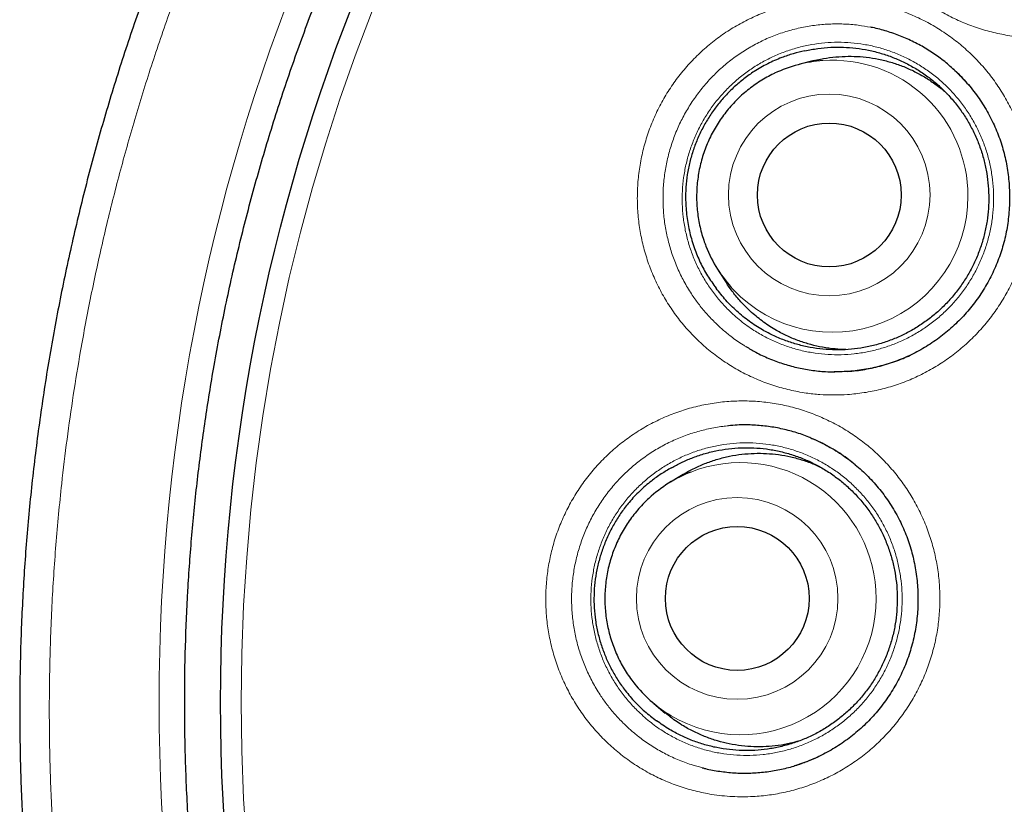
# Model space of a CAD drawing. Header units: millimetres. Extents: x 8 to 869, y 12 to 812.
# Tile 43 of 230: x 390.5 to 398.88, y 793.45 to 800.12. Entities that reach past the tile are written whole.
import ezdxf

# ---------------------------------------------------------------- set-up
doc = ezdxf.new("R2010")
doc.units = ezdxf.units.MM

msp = doc.modelspace()

# ---------------------------------------------------------------- linework, layer by layer
at = {"color": 7, "linetype": 'Continuous', "lineweight": 30}
for p, q in [((397.2648, 799.7725), (397.1419, 799.7417)), ((398.5373, 799.6126), (398.5149, 799.6377)), ((398.5462, 799.6037), (398.5379, 799.6126)), ((396.4519, 797.9834), (396.521, 797.8773)), ((397.3324, 796.5187), (397.2535, 796.554)), ((397.4098, 796.476), (397.3346, 796.5177)), ((396.15, 796.2519), (396.0417, 796.1863)), ((395.9005, 794.3027), (395.9979, 794.2216))]:
    msp.add_line(p, q, dxfattribs=at)
at = {"color": 252, "linetype": 'Continuous', "lineweight": 0}
for p, q in [((398.5859, 799.5582), (398.5373, 799.6126)), ((397.4315, 796.4641), (397.4098, 796.476))]:
    msp.add_line(p, q, dxfattribs=at)
for centre, radius in [((408.3863, 794.3141), 16.6978), ((408.3863, 794.3141), 15.9984), ((397.3934, 798.63), 0.8578), ((396.6096, 795.1968), 0.8579)]:
    msp.add_circle(centre, radius, dxfattribs=at)
at = {"color": 7, "linetype": 'Continuous', "lineweight": 30}
for centre, radius in [((408.3863, 794.3141), 16.1738), ((397.3939, 798.6294), 0.612), ((396.6104, 795.1967), 0.6121)]:
    msp.add_circle(centre, radius, dxfattribs=at)
for centre, radius, start, end in [((397.4225, 798.6224), 1.1539, 94.15794, 115.33497), ((397.419, 798.6132), 1.1541, 201.34172, 223.19569), ((396.6398, 795.1994), 1.154, 111.64731, 132.64271), ((396.6391, 795.1895), 1.1541, 219.71245, 239.17602)]:
    msp.add_arc(centre, radius, start, end, dxfattribs=at)
at = {"color": 252, "linetype": 'Continuous', "lineweight": 0}
for centre, radius, start, end in [((397.4213, 798.624), 1.1523, 359.72136, 94.10037), ((397.4176, 798.6174), 1.1559, 223.39641, 0.05106), ((396.6376, 795.1987), 1.1538, 359.79249, 111.53764), ((396.637, 795.1912), 1.1545, 239.3104, 0.16411)]:
    msp.add_arc(centre, radius, start, end, dxfattribs=at)
at = {"color": 7, "linetype": 'Continuous', "lineweight": 30}
for points, knots in [([(408.3863, 812.1662), (408.3667, 812.1663), (408.2616, 812.1669), (408.0712, 812.1642), (407.815, 812.158), (407.5588, 812.1478), (407.3023, 812.134), (407.0457, 812.1164), (406.7893, 812.0951), (406.5329, 812.07), (406.2767, 812.0413), (406.0205, 812.0088), (405.7644, 811.9725), (405.5085, 811.9325), (405.2532, 811.8889), (404.9986, 811.8415), (404.7448, 811.7905), (404.4917, 811.7359), (404.2394, 811.6776), (403.9879, 811.6156), (403.7372, 811.55), (403.4879, 811.4808), (403.2398, 811.4082), (402.9931, 811.332), (402.7473, 811.2523), (402.5029, 811.169), (402.2599, 811.0824), (402.0187, 810.9923), (401.7794, 810.8991), (401.5413, 810.8022), (401.3043, 810.7019), (401.0682, 810.5979), (400.8339, 810.4906), (400.6013, 810.3799), (400.3704, 810.266), (400.1413, 810.1488), (399.9138, 810.0282), (399.6881, 809.9042), (399.464, 809.777), (399.2415, 809.6463), (399.0207, 809.5123), (398.8015, 809.375), (398.5838, 809.2341), (398.3678, 809.0899), (398.1533, 808.9422), (397.9407, 808.7914), (397.7306, 808.6377), (397.5232, 808.4813), (397.3186, 808.3225), (397.1168, 808.161), (396.9175, 807.9968), (396.721, 807.83), (396.5271, 807.6606), (396.3357, 807.4885), (396.147, 807.3136), (395.9609, 807.1361), (395.7773, 806.9559), (395.5963, 806.773), (395.4179, 806.5874), (395.242, 806.3991), (395.0686, 806.2079), (394.8978, 806.0141), (394.7298, 805.8178), (394.5647, 805.6191), (394.4026, 805.4181), (394.2431, 805.2144), (394.0862, 805.0081), (393.9322, 804.7993), (393.7809, 804.5881), (393.6326, 804.3745), (393.4873, 804.1587), (393.3452, 803.9408), (393.2062, 803.721), (393.0704, 803.4994), (392.938, 803.276), (392.809, 803.051), (392.6835, 802.8246), (392.5614, 802.5967), (392.4429, 802.3676), (392.3279, 802.137), (392.2162, 801.9047), (392.1077, 801.6706), (392.0026, 801.4349), (391.901, 801.1979), (391.8029, 800.9597), (391.7085, 800.7205), (391.6177, 800.4804), (391.5303, 800.2387), (391.4462, 799.9954), (391.3655, 799.7502), (391.2882, 799.5038), (391.2145, 799.2562), (391.1443, 799.0074), (391.0776, 798.7572), (391.0144, 798.5057), (390.9548, 798.253), (390.8987, 797.9992), (390.8463, 797.7447), (390.7976, 797.4895), (390.7525, 797.2338), (390.7112, 796.9773), (390.6736, 796.7203), (390.6396, 796.4625), (390.6094, 796.2046), (390.5829, 795.9467), (390.5602, 795.6888), (390.5413, 795.4308), (390.526, 795.1727), (390.5145, 794.9145), (390.5067, 794.6566), (390.5027, 794.3988), (390.5024, 794.1412), (390.5058, 793.8833), (390.5129, 793.625), (390.5238, 793.3665), (390.5383, 793.1083), (390.5567, 792.8504), (390.5787, 792.5928), (390.6044, 792.3355), (390.6339, 792.0785), (390.6671, 791.8218), (390.7041, 791.5654), (390.7447, 791.3094), (390.7891, 791.0537), (390.8372, 790.7983), (390.889, 790.5433), (390.9446, 790.2886), (391.0039, 790.0344), (391.0668, 789.7811), (391.1332, 789.5292), (391.2031, 789.2789), (391.2764, 789.0301), (391.3531, 788.7828), (391.4333, 788.537), (391.5169, 788.2927), (391.604, 788.0497), (391.6946, 787.8082), (391.7886, 787.568), (391.8861, 787.3292), (391.9871, 787.0917), (392.0916, 786.8556), (392.1995, 786.6207), (392.311, 786.3871), (392.4261, 786.1548), (392.5445, 785.9239), (392.6664, 785.6946), (392.7916, 785.467), (392.9203, 785.2408), (393.0524, 785.0161), (393.1878, 784.7932), (393.3264, 784.5723), (393.4679, 784.3536), (393.6124, 784.1374), (393.7598, 783.9233), (393.9104, 783.7113), (394.064, 783.5014), (394.2205, 783.2939), (394.3799, 783.0886), (394.5423, 782.8857), (394.7075, 782.6851), (394.8758, 782.4868), (395.0467, 782.291), (395.2204, 782.0978), (395.3966, 781.9074), (395.5753, 781.7197), (395.7567, 781.5347), (395.9408, 781.3523), (396.1274, 781.1726), (396.3168, 780.9955), (396.5086, 780.8211), (396.7032, 780.6495), (396.9004, 780.4804), (397.1006, 780.3136), (397.3035, 780.1495), (397.5088, 779.9881), (397.7162, 779.83), (397.9108, 779.6855), (398.0373, 779.5952), (398.0931, 779.5553)], [0, 0, 0, 0, 0.001293, 0.006961, 0.01261, 0.018268, 0.023944, 0.029621, 0.035301, 0.040986, 0.046678, 0.052377, 0.058088, 0.06381, 0.069529, 0.075245, 0.080959, 0.086673, 0.092389, 0.098108, 0.103833, 0.109548, 0.115246, 0.120948, 0.126653, 0.132355, 0.13805, 0.143735, 0.149406, 0.155061, 0.160758, 0.166454, 0.172144, 0.177829, 0.183512, 0.189193, 0.194876, 0.200561, 0.206249, 0.211944, 0.217645, 0.223356, 0.229078, 0.234812, 0.240561, 0.246324, 0.252076, 0.257805, 0.263522, 0.269229, 0.274926, 0.280617, 0.286302, 0.291982, 0.297661, 0.303338, 0.309016, 0.314696, 0.32038, 0.326069, 0.331764, 0.337468, 0.343184, 0.348875, 0.354574, 0.360286, 0.366007, 0.371737, 0.377473, 0.383214, 0.388957, 0.394701, 0.400443, 0.406182, 0.411915, 0.41764, 0.423357, 0.429063, 0.434756, 0.440442, 0.446132, 0.451828, 0.457525, 0.46322, 0.468909, 0.474588, 0.480252, 0.485909, 0.491606, 0.497304, 0.503003, 0.508706, 0.514413, 0.520128, 0.525851, 0.531585, 0.537327, 0.543063, 0.548797, 0.554529, 0.560263, 0.565998, 0.571737, 0.577478, 0.583197, 0.588911, 0.594622, 0.600331, 0.606035, 0.611733, 0.617424, 0.623107, 0.628794, 0.634508, 0.640218, 0.645927, 0.651635, 0.657342, 0.663051, 0.668761, 0.674475, 0.680192, 0.685915, 0.691644, 0.69738, 0.703125, 0.70888, 0.714646, 0.720412, 0.726162, 0.731898, 0.737623, 0.743338, 0.749045, 0.754746, 0.760443, 0.766137, 0.77183, 0.777525, 0.783221, 0.788921, 0.794627, 0.80034, 0.806063, 0.811798, 0.817527, 0.823258, 0.829004, 0.834759, 0.840518, 0.846277, 0.85203, 0.857771, 0.8635, 0.869247, 0.874989, 0.880727, 0.886463, 0.892199, 0.897936, 0.903677, 0.909421, 0.915153, 0.920879, 0.926601, 0.93232, 0.938039, 0.943759, 0.949481, 0.955211, 0.960928, 0.966664, 0.972417, 0.978181, 0.983949, 0.98971, 0.995458, 1, 1, 1, 1]), ([(424.8658, 794.3141), (424.8642, 794.4867), (424.8611, 794.8318), (424.8358, 795.349), (424.7954, 795.8652), (424.7385, 796.3799), (424.6655, 796.8925), (424.5765, 797.4026), (424.4744, 797.8955), (424.3609, 798.3711), (424.2375, 798.8294), (424.1009, 799.284), (423.9513, 799.7344), (423.7887, 800.1803), (423.6081, 800.6348), (423.4082, 801.0968), (423.1877, 801.5653), (422.9527, 802.0266), (422.7032, 802.4804), (422.4397, 802.926), (422.1622, 803.3632), (421.8793, 803.7796), (421.5923, 804.1756), (421.3029, 804.5517), (421.0028, 804.9194), (420.6922, 805.2783), (420.3714, 805.6281), (420.0306, 805.9788), (419.6691, 806.3291), (419.2861, 806.6776), (418.8924, 807.0139), (418.4883, 807.3376), (418.0743, 807.6485), (417.6506, 807.9462), (417.2299, 808.2226), (416.8133, 808.4786), (416.4019, 808.7154), (415.9839, 808.9403), (415.5596, 809.153), (415.1294, 809.3534), (414.6804, 809.547), (414.2123, 809.7323), (413.7251, 809.9077), (413.2327, 810.0677), (412.7355, 810.2121), (412.234, 810.3409), (411.7286, 810.4539), (411.2342, 810.5482), (410.7513, 810.6253), (410.2806, 810.6866), (409.8084, 810.7344), (409.335, 810.7685), (408.8608, 810.789), (408.3719, 810.7961), (407.8685, 810.7882), (407.3513, 810.7638), (406.8351, 810.7232), (406.3205, 810.6663), (405.8079, 810.5934), (405.2978, 810.5044), (404.8049, 810.4023), (404.3292, 810.2887), (403.8709, 810.1653), (403.4164, 810.0287), (402.9659, 809.8791), (402.52, 809.7166), (402.0656, 809.536), (401.6036, 809.336), (401.1351, 809.1156), (400.6737, 808.8805), (400.22, 808.6311), (399.7743, 808.3675), (399.3371, 808.0901), (398.9208, 807.8071), (398.5248, 807.5202), (398.1486, 807.2308), (397.781, 806.9306), (397.4221, 806.62), (397.0723, 806.2992), (396.7216, 805.9585), (396.3712, 805.5969), (396.0228, 805.214), (395.6865, 804.8203), (395.3628, 804.4162), (395.0519, 804.0021), (394.7541, 803.5785), (394.4778, 803.1577), (394.2217, 802.7411), (393.9849, 802.3298), (393.7601, 801.9118), (393.5474, 801.4875), (393.347, 801.0572), (393.1534, 800.6082), (392.9681, 800.1401), (392.7927, 799.653), (392.6327, 799.1605), (392.4882, 798.6633), (392.3594, 798.1618), (392.2465, 797.6565), (392.1522, 797.162), (392.075, 796.6791), (392.0137, 796.2085), (391.9659, 795.7363), (391.9318, 795.2629), (391.9113, 794.7887), (391.9043, 794.2997), (391.9122, 793.7964), (391.9366, 793.2792), (391.9772, 792.763), (392.034, 792.2483), (392.107, 791.7357), (392.196, 791.2256), (392.2981, 790.7327), (392.4116, 790.2571), (392.535, 789.7988), (392.6716, 789.3442), (392.8213, 788.8938), (392.9838, 788.4479), (393.1644, 787.9934), (393.3643, 787.5314), (393.5848, 787.0629), (393.8198, 786.6016), (394.0693, 786.1478), (394.3329, 785.7022), (394.6103, 785.265), (394.8933, 784.8486), (395.1802, 784.4526), (395.4696, 784.0765), (395.7697, 783.7088), (396.0803, 783.3499), (396.4011, 783.0001), (396.7419, 782.6494), (397.1034, 782.2991), (397.4864, 781.9506), (397.8801, 781.6143), (398.2842, 781.2906), (398.6983, 780.9797), (399.1219, 780.682), (399.5426, 780.4056), (399.9592, 780.1496), (400.3706, 779.9128), (400.7886, 779.6879), (401.2129, 779.4752), (401.6431, 779.2748), (402.0922, 779.0812), (402.5602, 778.8959), (403.0474, 778.7205), (403.5398, 778.5605), (404.037, 778.4161), (404.5386, 778.2873), (405.0439, 778.1743), (405.5384, 778.08), (406.0212, 778.0029), (406.4919, 777.9415), (406.9641, 777.8938), (407.4375, 777.8596), (407.9117, 777.8392), (408.4006, 777.8321), (408.904, 777.84), (409.4212, 777.8644), (409.9374, 777.905), (410.452, 777.9619), (410.9646, 778.0348), (411.4747, 778.1238), (411.9677, 778.2259), (412.4433, 778.3394), (412.9016, 778.4629), (413.3561, 778.5995), (413.8066, 778.7491), (414.2525, 778.9116), (414.7069, 779.0922), (415.1689, 779.2922), (415.6374, 779.5126), (416.0988, 779.7477), (416.5525, 779.9971), (416.9982, 780.2607), (417.4354, 780.5381), (417.8517, 780.8211), (418.2477, 781.108), (418.6239, 781.3974), (418.9916, 781.6976), (419.3504, 782.0082), (419.7002, 782.329), (420.0509, 782.6697), (420.4013, 783.0312), (420.7497, 783.4142), (421.086, 783.8079), (421.4098, 784.212), (421.7206, 784.6261), (422.0184, 785.0497), (422.2948, 785.4705), (422.5508, 785.8871), (422.7876, 786.2984), (423.0124, 786.7164), (423.2251, 787.1407), (423.4255, 787.571), (423.6191, 788.02), (423.8044, 788.4881), (423.9798, 788.9752), (424.1398, 789.4677), (424.2843, 789.9649), (424.4131, 790.4664), (424.526, 790.9717), (424.6203, 791.4662), (424.6975, 791.9491), (424.7588, 792.4197), (424.8066, 792.8919), (424.8405, 793.3653), (424.8618, 793.8395), (424.8644, 794.1559), (424.8658, 794.3141)], [0, 0, 0, 0, 0.005, 0.01, 0.015, 0.0199999, 0.0249999, 0.0299999, 0.0349999, 0.0395832, 0.0441666, 0.0487499, 0.0533333, 0.0579166, 0.0625, 0.0675, 0.0725, 0.0775, 0.0824999, 0.0874999, 0.0924999, 0.0974999, 0.1020832, 0.1066666, 0.1112499, 0.1158333, 0.1204166, 0.125, 0.13, 0.135, 0.14, 0.1449999, 0.1499999, 0.1549999, 0.1599999, 0.1645832, 0.1691666, 0.1737499, 0.1783333, 0.1829166, 0.1875, 0.1925, 0.1975, 0.2025, 0.2074999, 0.2124999, 0.2174999, 0.2224999, 0.2270832, 0.2316666, 0.2362499, 0.2408333, 0.2454166, 0.25, 0.255, 0.26, 0.265, 0.2699999, 0.2749999, 0.2799999, 0.2849999, 0.2895832, 0.2941666, 0.2987499, 0.3033333, 0.3079166, 0.3125, 0.3175, 0.3225, 0.3275, 0.3324999, 0.3374999, 0.3424999, 0.3474999, 0.3520832, 0.3566666, 0.3612499, 0.3658333, 0.3704166, 0.375, 0.38, 0.385, 0.39, 0.3949999, 0.3999999, 0.4049999, 0.4099999, 0.4145832, 0.4191666, 0.4237499, 0.4283333, 0.4329166, 0.4375, 0.4425, 0.4475, 0.4525, 0.4574999, 0.4624999, 0.4674999, 0.4724999, 0.4770832, 0.4816666, 0.4862499, 0.4908333, 0.4954166, 0.5, 0.505, 0.51, 0.515, 0.5199999, 0.5249999, 0.5299999, 0.5349999, 0.5395832, 0.5441666, 0.5487499, 0.5533333, 0.5579166, 0.5625, 0.5675, 0.5725, 0.5775, 0.5824999, 0.5874999, 0.5924999, 0.5974999, 0.6020832, 0.6066666, 0.6112499, 0.6158333, 0.6204166, 0.625, 0.63, 0.635, 0.64, 0.6449999, 0.6499999, 0.6549999, 0.6599999, 0.6645832, 0.6691666, 0.6737499, 0.6783333, 0.6829166, 0.6875, 0.6925, 0.6975, 0.7025, 0.7074999, 0.7124999, 0.7174999, 0.7224999, 0.7270832, 0.7316666, 0.7362499, 0.7408333, 0.7454166, 0.75, 0.755, 0.76, 0.765, 0.7699999, 0.7749999, 0.7799999, 0.7849999, 0.7895832, 0.7941666, 0.7987499, 0.8033333, 0.8079166, 0.8125, 0.8175, 0.8225, 0.8275, 0.8324999, 0.8374999, 0.8424999, 0.8474999, 0.8520832, 0.8566666, 0.8612499, 0.8658333, 0.8704166, 0.875, 0.88, 0.885, 0.89, 0.8949999, 0.8999999, 0.9049999, 0.9099999, 0.9145832, 0.9191666, 0.9237499, 0.9283333, 0.9329166, 0.9375, 0.9425, 0.9475, 0.9525, 0.9574999, 0.9624999, 0.9674999, 0.9724999, 0.9770832, 0.9816666, 0.9862499, 0.9908333, 0.9954166, 1, 1, 1, 1]), ([(398.5125, 799.6401), (398.4834, 799.6686), (398.4246, 799.7262), (398.3275, 799.8031), (398.2241, 799.8725), (398.115, 799.9325), (398.0013, 799.9835), (397.8834, 800.0237), (397.7979, 800.0479), (397.7515, 800.0554), (397.746, 800.0563)], [0, 0, 0, 0, 0.137892, 0.278654, 0.418914, 0.559174, 0.699936, 0.840697, 0.980957, 1, 1, 1, 1]), ([(397.1864, 799.8556), (397.2227, 799.863), (397.2957, 799.8776), (397.4053, 799.8874), (397.5138, 799.8884), (397.6213, 799.8802), (397.7289, 799.8629), (397.8344, 799.8364), (397.9365, 799.8013), (398.0351, 799.758), (398.1308, 799.7059), (398.2215, 799.6458), (398.3062, 799.5788), (398.3848, 799.5052), (398.4578, 799.4242), (398.5235, 799.3374), (398.5813, 799.246), (398.6311, 799.1503), (398.6732, 799.0495), (398.7065, 798.9457), (398.7307, 798.8402), (398.7461, 798.7333), (398.7526, 798.6241), (398.7497, 798.515), (398.7377, 798.4073), (398.717, 798.3012), (398.687, 798.1959), (398.6483, 798.0938), (398.6015, 797.9961), (398.5469, 797.9028), (398.4839, 797.8133), (398.4137, 797.7297), (398.3373, 797.6529), (398.255, 797.5829), (398.1661, 797.5193), (398.0724, 797.4636), (397.975, 797.4165), (397.8744, 797.3776), (397.7696, 797.3471), (397.6628, 797.3256), (397.5555, 797.3134), (397.4478, 797.3101), (397.3389, 797.3161), (397.2312, 797.3313), (397.126, 797.3553), (397.0233, 797.388), (396.9227, 797.4298), (396.8179, 797.4842), (396.7112, 797.5532), (396.607, 797.6378), (396.5116, 797.732), (396.4573, 797.8019), (396.4301, 797.837)], [0, 0, 0, 0, 0.020114, 0.040381, 0.059639, 0.079032, 0.098846, 0.118805, 0.138064, 0.157456, 0.17727, 0.19723, 0.216489, 0.235881, 0.255695, 0.275655, 0.294914, 0.314306, 0.33412, 0.35408, 0.373338, 0.392731, 0.412545, 0.432504, 0.451763, 0.471155, 0.490969, 0.510929, 0.530188, 0.54958, 0.569394, 0.589354, 0.608613, 0.628005, 0.647819, 0.667779, 0.687037, 0.70643, 0.726244, 0.746203, 0.765462, 0.784854, 0.804668, 0.824628, 0.843887, 0.863279, 0.883093, 0.903053, 0.927384, 0.951988, 0.975866, 1, 1, 1, 1]), ([(397.1864, 799.8556), (397.153, 799.848), (397.0863, 799.8327), (396.9799, 799.7967), (396.8683, 799.7479), (396.761, 799.6868), (396.6667, 799.62), (396.5844, 799.5504), (396.5082, 799.4742), (396.4387, 799.392), (396.3764, 799.3043), (396.3214, 799.2116), (396.2742, 799.1148), (396.235, 799.0142), (396.2049, 798.9101), (396.1838, 798.8032), (396.172, 798.695), (396.1692, 798.5758), (396.1789, 798.4463), (396.2042, 798.3083), (396.243, 798.1774), (396.2942, 798.0551), (396.355, 797.9414), (396.4051, 797.8718), (396.4301, 797.837)], [0, 0, 0, 0, 0.040017, 0.080034, 0.13114, 0.182243, 0.224027, 0.265964, 0.307909, 0.349704, 0.391454, 0.43335, 0.475242, 0.516986, 0.559169, 0.601513, 0.643863, 0.686054, 0.74053, 0.795167, 0.849643, 0.899722, 0.949931, 1, 1, 1, 1]), ([(397.265, 799.7717), (397.274, 799.7742), (397.3169, 799.7862), (397.3964, 799.7992), (397.5012, 799.8097), (397.6059, 799.8107), (397.71, 799.8031), (397.8143, 799.7865), (397.9166, 799.7611), (398.0157, 799.7274), (398.1113, 799.6856), (398.2042, 799.6354), (398.2919, 799.577), (398.3559, 799.5285), (398.3883, 799.4978), (398.3957, 799.4908)], [0, 0, 0, 0, 0.02285, 0.110217, 0.198227, 0.283145, 0.368652, 0.456019, 0.544029, 0.628947, 0.714454, 0.801821, 0.889831, 0.974749, 1, 1, 1, 1]), ([(396.9286, 799.6651), (396.9256, 799.6638), (396.9027, 799.6535), (396.8612, 799.6311), (396.8045, 799.5979), (396.75, 799.5611), (396.6976, 799.5213), (396.6475, 799.4787), (396.6, 799.4332), (396.555, 799.3852), (396.5129, 799.3346), (396.4736, 799.2818), (396.4375, 799.2268), (396.4045, 799.1699), (396.3747, 799.1111), (396.3484, 799.0508), (396.3254, 798.9891), (396.3061, 798.9262), (396.2903, 798.8622), (396.2781, 798.7975), (396.2697, 798.7323), (396.2649, 798.6666), (396.2639, 798.6008), (396.2666, 798.5351), (396.273, 798.4696), (396.2831, 798.4046), (396.2968, 798.3402), (396.3144, 798.2769), (396.3303, 798.2279), (396.3415, 798.2006), (396.3443, 798.1935)], [0, 0, 0, 0, 0.0056228, 0.0433464, 0.0810726, 0.1188013, 0.1565325, 0.1942662, 0.2320022, 0.2697404, 0.3074807, 0.3452228, 0.3829667, 0.420712, 0.4584585, 0.496206, 0.5339542, 0.5717028, 0.6094514, 0.6471997, 0.6849476, 0.7226946, 0.7604406, 0.7981853, 0.8359284, 0.8736698, 0.9114092, 0.9491465, 0.9868815, 1, 1, 1, 1]), ([(398.4446, 799.7052), (398.4508, 799.6997), (398.4756, 799.6779), (398.5162, 799.6371), (398.5663, 799.5828), (398.6135, 799.5258), (398.658, 799.4664), (398.6995, 799.4047), (398.7379, 799.341), (398.7729, 799.2756), (398.8045, 799.2088), (398.8324, 799.141), (398.8567, 799.0722), (398.8774, 799.0022), (398.8948, 798.9306), (398.9087, 798.8577), (398.9191, 798.7836), (398.9258, 798.7088), (398.9289, 798.6334), (398.9283, 798.5579), (398.924, 798.4825), (398.916, 798.4076), (398.9043, 798.3335), (398.889, 798.2606), (398.8702, 798.189), (398.848, 798.1191), (398.8224, 798.0508), (398.7932, 797.9836), (398.7605, 797.9175), (398.7243, 797.8525), (398.6847, 797.7892), (398.6421, 797.7279), (398.5965, 797.6689), (398.5481, 797.6125), (398.4972, 797.5587), (398.4436, 797.5076), (398.3875, 797.4591), (398.329, 797.4134), (398.2682, 797.3707), (398.2054, 797.3311), (398.1406, 797.2947), (398.074, 797.2616), (398.0062, 797.232), (397.9373, 797.206), (397.8674, 797.1837), (397.7963, 797.1648), (397.724, 797.1494), (397.6507, 797.1376), (397.5768, 797.1295), (397.5052, 797.1249), (397.4584, 797.1249), (397.4364, 797.1249)], [0, 0, 0, 0, 0.006921, 0.027726, 0.048393, 0.06911, 0.089899, 0.110727, 0.131556, 0.152342, 0.173049, 0.193585, 0.213845, 0.234247, 0.25484, 0.275599, 0.296496, 0.317499, 0.338573, 0.359678, 0.380769, 0.401801, 0.422736, 0.443541, 0.464189, 0.484655, 0.504948, 0.525266, 0.545941, 0.566713, 0.587545, 0.608399, 0.629224, 0.64998, 0.670652, 0.691282, 0.712023, 0.732763, 0.75351, 0.774272, 0.795056, 0.815872, 0.836664, 0.857153, 0.877664, 0.898275, 0.918976, 0.939758, 0.960606, 0.981503, 1, 1, 1, 1]), ([(396.7327, 797.6302), (396.7076, 797.6537), (396.6573, 797.701), (396.5897, 797.7806), (396.5441, 797.8396), (396.5237, 797.8738), (396.5214, 797.8775)], [0, 0, 0, 0, 0.316076, 0.634347, 0.95954, 1, 1, 1, 1]), ([(397.5359, 797.3143), (397.5048, 797.3154), (397.438, 797.3177), (397.3378, 797.3323), (397.2358, 797.3552), (397.1363, 797.3867), (397.0386, 797.4269), (396.937, 797.4795), (396.833, 797.5456), (396.7662, 797.6019), (396.7327, 797.6302)], [0, 0, 0, 0, 0.105926, 0.227061, 0.343941, 0.461632, 0.581883, 0.703018, 0.850685, 1, 1, 1, 1]), ([(396.6845, 797.3401), (396.7119, 797.3236), (396.775, 797.2858), (396.8796, 797.2374), (396.996, 797.1937), (397.1161, 797.1604), (397.2385, 797.1376), (397.347, 797.1253), (397.4145, 797.125), (397.4404, 797.1249)], [0, 0, 0, 0, 0.120632, 0.277238, 0.433286, 0.589333, 0.745939, 0.902544, 1, 1, 1, 1]), ([(397.553, 797.1289), (397.564, 797.1296), (397.5999, 797.1318), (397.6605, 797.1396), (397.7345, 797.1521), (397.8078, 797.1684), (397.8803, 797.1883), (397.9516, 797.2118), (398.019, 797.2375), (398.0619, 797.2571), (398.082, 797.2663)], [0, 0, 0, 0, 0.060385, 0.196488, 0.333032, 0.469821, 0.606612, 0.743171, 0.879305, 1, 1, 1, 1]), ([(397.2368, 796.5615), (397.2313, 796.564), (397.1879, 796.5836), (397.103, 796.6112), (396.9828, 796.643), (396.8599, 796.6635), (396.7358, 796.6734), (396.6271, 796.6744), (396.5606, 796.6677), (396.5353, 796.6652)], [0, 0, 0, 0, 0.025215, 0.199207, 0.37258, 0.545953, 0.719945, 0.893937, 1, 1, 1, 1]), ([(397.2368, 796.5623), (397.2481, 796.5576), (397.2821, 796.5432), (397.3377, 796.5169), (397.4029, 796.482), (397.4662, 796.4439), (397.5276, 796.4027), (397.5868, 796.3583), (397.6439, 796.311), (397.6985, 796.2608), (397.7506, 796.2079), (397.7998, 796.1526), (397.8462, 796.0948), (397.8898, 796.0347), (397.9305, 795.9723), (397.968, 795.908), (398.0021, 795.842), (398.0328, 795.7746), (398.0598, 795.7064), (398.083, 795.6372), (398.1028, 795.5668), (398.1192, 795.4949), (398.1321, 795.4217), (398.1415, 795.3474), (398.1472, 795.2725), (398.1493, 795.197), (398.1477, 795.1214), (398.1423, 795.0461), (398.1333, 794.9713), (398.1206, 794.8974), (398.1044, 794.8247), (398.0847, 794.7534), (398.0615, 794.6838), (398.035, 794.6158), (398.0049, 794.5491), (397.9714, 794.4835), (397.9343, 794.419), (397.8939, 794.3563), (397.8505, 794.2957), (397.8041, 794.2374), (397.755, 794.1817), (397.7034, 794.1287), (397.6492, 794.0784), (397.5925, 794.0308), (397.5334, 793.986), (397.4721, 793.9443), (397.4087, 793.9057), (397.3434, 793.8703), (397.2765, 793.8382), (397.2083, 793.8098), (397.1488, 793.788), (397.1117, 793.7771), (397.0981, 793.7731)], [0, 0, 0, 0, 0.010105, 0.030501, 0.050853, 0.071194, 0.091539, 0.111903, 0.132294, 0.152728, 0.173168, 0.193472, 0.213825, 0.234249, 0.254711, 0.275174, 0.295595, 0.315939, 0.336114, 0.356017, 0.376061, 0.396292, 0.416687, 0.437219, 0.457855, 0.47856, 0.499298, 0.520022, 0.540688, 0.56126, 0.581705, 0.601995, 0.622108, 0.642051, 0.662019, 0.682338, 0.702753, 0.723228, 0.743725, 0.764194, 0.784596, 0.804916, 0.825195, 0.845582, 0.865969, 0.886363, 0.906772, 0.927203, 0.947665, 0.968104, 0.988245, 1, 1, 1, 1]), ([(396.0506, 796.3082), (396.0785, 796.3236), (396.1346, 796.3543), (396.226, 796.3936), (396.3236, 796.4274), (396.428, 796.4538), (396.5356, 796.4716), (396.644, 796.4801), (396.752, 796.4793), (396.8592, 796.4696), (396.9665, 796.4507), (397.0716, 796.4226), (397.1732, 796.386), (397.2712, 796.3412), (397.3662, 796.2876), (397.4561, 796.2262), (397.5399, 796.1579), (397.6175, 796.0831), (397.6895, 796.0009), (397.7541, 795.9131), (397.8106, 795.8208), (397.8592, 795.7244), (397.9, 795.6229), (397.932, 795.5186), (397.9549, 795.4126), (397.9689, 795.3054), (397.974, 795.1961), (397.9697, 795.087), (397.9564, 794.9795), (397.9343, 794.8736), (397.9031, 794.7688), (397.8631, 794.6672), (397.8151, 794.5701), (397.7594, 794.4775), (397.6953, 794.3889), (397.6241, 794.3064), (397.5468, 794.2307), (397.4637, 794.1618), (397.3741, 794.0995), (397.2797, 794.0452), (397.1818, 793.9995), (397.0807, 793.9621), (396.9756, 793.9331), (396.8686, 793.9133), (396.7612, 793.9026), (396.6535, 793.901), (396.5448, 793.9085), (396.4374, 793.9253), (396.3325, 793.951), (396.2303, 793.9852), (396.1303, 794.0285), (396.0261, 794.0839), (395.9594, 794.1307), (395.9228, 794.1563)], [0, 0, 0, 0, 0.0173, 0.034696, 0.053955, 0.073347, 0.09316, 0.11312, 0.132378, 0.15177, 0.171584, 0.191544, 0.210802, 0.230194, 0.250008, 0.269967, 0.289225, 0.308618, 0.328431, 0.348391, 0.367649, 0.387041, 0.406855, 0.426814, 0.446073, 0.465465, 0.485279, 0.505238, 0.524496, 0.543888, 0.563702, 0.583662, 0.60292, 0.622312, 0.642126, 0.662085, 0.681344, 0.700736, 0.720549, 0.740509, 0.759767, 0.779159, 0.798973, 0.818933, 0.838191, 0.857583, 0.877397, 0.897356, 0.916614, 0.936007, 0.95582, 0.97578, 1, 1, 1, 1]), ([(397.6153, 796.3338), (397.5966, 796.349), (397.5584, 796.3797), (397.4979, 796.4222), (397.4483, 796.4545), (397.4184, 796.4713), (397.4102, 796.4759)], [0, 0, 0, 0, 0.289448, 0.588023, 0.886926, 1, 1, 1, 1]), ([(396.1502, 796.2517), (396.152, 796.2529), (396.1831, 796.2735), (396.2483, 796.3066), (396.3443, 796.3494), (396.4438, 796.383), (396.545, 796.4082), (396.6494, 796.4249), (396.7542, 796.4326), (396.8591, 796.4314), (396.9629, 796.4215), (397.0669, 796.4027), (397.1682, 796.3748), (397.2497, 796.3463), (397.2954, 796.3245), (397.3101, 796.3175)], [0, 0, 0, 0, 0.005357, 0.092386, 0.180684, 0.26588, 0.352292, 0.439321, 0.527619, 0.612815, 0.699227, 0.786256, 0.874554, 0.95975, 1, 1, 1, 1]), ([(396.0506, 796.3082), (396.021, 796.2912), (395.9618, 796.2569), (395.8709, 796.1913), (395.7785, 796.1117), (395.6943, 796.022), (395.6243, 795.9311), (395.5663, 795.841), (395.5156, 795.7453), (395.4732, 795.6457), (395.4394, 795.544), (395.4141, 795.4399), (395.3973, 795.333), (395.3896, 795.2248), (395.3912, 795.117), (395.4021, 795.0092), (395.4228, 794.9018), (395.4523, 794.7977), (395.4896, 794.6984), (395.5341, 794.6036), (395.5865, 794.5119), (395.6509, 794.4179), (395.7288, 794.3247), (395.8203, 794.234), (395.8887, 794.1822), (395.9228, 794.1563)], [0, 0, 0, 0, 0.039887, 0.080029, 0.13085, 0.182231, 0.223481, 0.264733, 0.30721, 0.349687, 0.390923, 0.432158, 0.474561, 0.516964, 0.558581, 0.600198, 0.643116, 0.686036, 0.7264, 0.766764, 0.808209, 0.849653, 0.899729, 0.949934, 1, 1, 1, 1]), ([(395.858, 796.0479), (395.8443, 796.0351), (395.8147, 796.0074), (395.7723, 795.9614), (395.7302, 795.9109), (395.6912, 795.858), (395.6551, 795.803), (395.6223, 795.746), (395.5927, 795.6872), (395.5664, 795.6269), (395.5437, 795.5651), (395.5244, 795.5022), (395.5088, 795.4382), (395.4968, 795.3735), (395.4885, 795.3082), (395.4839, 795.2425), (395.483, 795.1767), (395.4858, 795.1109), (395.4924, 795.0454), (395.5026, 794.9804), (395.5165, 794.9161), (395.5341, 794.8526), (395.5552, 794.7903), (395.5797, 794.7293), (395.6077, 794.6697), (395.6391, 794.6119), (395.6736, 794.556), (395.7108, 794.5025), (395.7378, 794.4689), (395.7512, 794.4523)], [0, 0, 0, 0, 0.031787, 0.069054, 0.106324, 0.143596, 0.180871, 0.218148, 0.255427, 0.292709, 0.329992, 0.367277, 0.404563, 0.441851, 0.47914, 0.516429, 0.553719, 0.591009, 0.628299, 0.665588, 0.702877, 0.740165, 0.777451, 0.814736, 0.85202, 0.889301, 0.92658, 0.963858, 1, 1, 1, 1]), ([(397.1341, 793.9834), (397.111, 793.9768), (397.0537, 793.9604), (396.9609, 793.9445), (396.8565, 793.9344), (396.7522, 793.9333), (396.6468, 793.9411), (396.5431, 793.9578), (396.4415, 793.9831), (396.3427, 794.0168), (396.2458, 794.059), (396.1456, 794.1141), (396.0621, 794.1682), (396.0141, 794.2098), (395.999, 794.2229)], [0, 0, 0, 0, 0.0595813, 0.1479696, 0.2332528, 0.3197529, 0.4068711, 0.4952593, 0.5805426, 0.6664179, 0.7541608, 0.8425491, 0.9502967, 1, 1, 1, 1]), ([(396.3127, 793.7564), (396.3214, 793.7539), (396.37, 793.74), (396.461, 793.7247), (396.5848, 793.711), (396.7093, 793.7087), (396.8335, 793.7169), (396.9567, 793.7359), (397.0736, 793.7631), (397.1475, 793.7889), (397.1821, 793.801)], [0, 0, 0, 0, 0.030457, 0.171478, 0.3124989, 0.4530177, 0.5935365, 0.7345575, 0.8755785, 1, 1, 1, 1]), ([(397.1921, 793.8055), (397.2092, 793.8119), (397.2478, 793.8263), (397.2853, 793.8435), (397.3062, 793.8532)], [0, 0, 0, 0, 0.441611, 1, 1, 1, 1])]:
    msp.add_open_spline(points, degree=3, knots=knots, dxfattribs=at)
at = {"color": 252, "linetype": 'Continuous', "lineweight": 0}
for points, knots in [([(408.3863, 811.9146), (408.2495, 811.9136), (407.9758, 811.9118), (407.5657, 811.8967), (407.127, 811.871), (406.6603, 811.8314), (406.1659, 811.7753), (405.6732, 811.7054), (405.1828, 811.6216), (404.7207, 811.5293), (404.2869, 811.4308), (403.8808, 811.3285), (403.4681, 811.2141), (403.0491, 811.0867), (402.6242, 810.9457), (402.2029, 810.7938), (401.7857, 810.6313), (401.3728, 810.4582), (400.9641, 810.2744), (400.5596, 810.0797), (400.1595, 809.8745), (399.7647, 809.6591), (399.3755, 809.4338), (398.9756, 809.1885), (398.5663, 808.9219), (398.1538, 808.6362), (397.7546, 808.3427), (397.3685, 808.0421), (396.9908, 807.7308), (396.6219, 807.4093), (396.266, 807.0813), (395.923, 806.7472), (395.5928, 806.4076), (395.2717, 806.0591), (394.9602, 805.7023), (394.6785, 805.3614), (394.4245, 805.0385), (394.1962, 804.7352), (393.9533, 804.3976), (393.6981, 804.0241), (393.4336, 803.6132), (393.1801, 803.1944), (392.9378, 802.768), (392.7071, 802.3343), (392.4884, 801.8944), (392.2822, 801.4485), (392.0885, 800.9969), (391.9075, 800.54), (391.7393, 800.0783), (391.5858, 799.6171), (391.4466, 799.1569), (391.3211, 798.6981), (391.2079, 798.2359), (391.1071, 797.771), (391.0246, 797.3346), (390.9577, 796.9275), (390.9041, 796.5502), (390.8529, 796.1254), (390.8081, 795.6528), (390.7743, 795.1324), (390.7558, 794.6112), (390.7528, 794.0985), (390.7645, 793.5945), (390.7899, 793.0997), (390.8294, 792.602), (390.8835, 792.1018), (390.9522, 791.5996), (391.032, 791.1186), (391.121, 790.6589), (391.2228, 790.196), (391.3431, 789.7117), (391.4844, 789.2071), (391.6405, 788.7069), (391.8084, 788.2198), (391.9873, 787.7459), (392.1762, 787.2853), (392.3796, 786.8267), (392.5977, 786.3706), (392.8305, 785.9175), (393.0669, 785.4882), (393.3049, 785.0822), (393.5553, 784.6786), (393.8298, 784.262), (394.13, 783.834), (394.4425, 783.4149), (394.7617, 783.0121), (395.0866, 782.6251), (395.4164, 782.2539), (395.759, 781.8893), (396.1146, 781.5319), (396.4829, 781.1822), (396.8467, 780.8561), (397.2044, 780.5524), (397.5747, 780.2537), (397.9737, 779.9493), (398.4028, 779.6416), (398.8407, 779.3465), (399.2871, 779.0645), (399.7165, 778.8104), (400.1274, 778.5822), (400.5183, 778.3775), (400.9142, 778.1826), (401.3148, 777.9977), (401.7372, 777.8153), (402.182, 777.6373), (402.6587, 777.4621), (403.15, 777.2976), (403.6557, 777.145), (404.1658, 777.0077), (404.6797, 776.8858), (405.1688, 776.7854), (405.6322, 776.7036), (406.0692, 776.6379), (406.5078, 776.5835), (406.9476, 776.5402), (407.4074, 776.5072), (407.8871, 776.4851), (408.2199, 776.4823), (408.3863, 776.4808)], [0, 0, 0, 0, 0.007395, 0.014791, 0.022186, 0.031146, 0.040111, 0.049077, 0.058042, 0.067002, 0.074546, 0.082092, 0.089636, 0.097697, 0.105764, 0.113833, 0.121902, 0.129968, 0.13803, 0.146129, 0.154232, 0.162336, 0.170439, 0.178538, 0.187691, 0.196844, 0.205657, 0.214474, 0.223294, 0.232112, 0.240924, 0.249455, 0.257991, 0.266528, 0.275064, 0.283595, 0.290433, 0.297272, 0.30411, 0.312915, 0.321722, 0.330527, 0.339377, 0.348229, 0.35708, 0.365929, 0.374783, 0.383639, 0.392494, 0.401343, 0.40991, 0.418482, 0.427056, 0.435627, 0.444195, 0.451062, 0.45793, 0.464797, 0.47419, 0.483587, 0.492984, 0.502377, 0.511302, 0.52023, 0.529156, 0.538288, 0.547422, 0.556554, 0.564644, 0.572734, 0.582172, 0.591614, 0.601056, 0.610494, 0.619464, 0.628434, 0.637404, 0.646581, 0.655761, 0.664938, 0.673068, 0.681199, 0.690614, 0.700034, 0.709454, 0.71887, 0.727816, 0.736764, 0.74571, 0.75486, 0.764012, 0.773162, 0.781267, 0.789372, 0.79888, 0.808394, 0.81791, 0.827424, 0.836932, 0.844879, 0.85283, 0.860781, 0.868732, 0.876679, 0.885651, 0.894624, 0.904135, 0.913652, 0.923172, 0.93269, 0.942201, 0.95016, 0.958123, 0.966088, 0.974051, 0.98201, 0.991005, 1, 1, 1, 1]), ([(399.8093, 803.2131), (399.765, 803.2292), (399.6763, 803.2614), (399.5385, 803.2954), (399.3987, 803.3185), (399.2574, 803.3296), (399.1157, 803.3286), (398.9743, 803.3156), (398.8345, 803.2909), (398.6973, 803.2546), (398.5638, 803.2066), (398.4345, 803.1476), (398.3105, 803.078), (398.1929, 802.9983), (398.0826, 802.9089), (397.9799, 802.8104), (397.8858, 802.7037), (397.801, 802.5897), (397.7263, 802.4689), (397.6619, 802.3421), (397.6082, 802.2104), (397.5658, 802.0749), (397.5352, 801.9362), (397.5162, 801.7954), (397.5091, 801.6535), (397.5138, 801.5118), (397.5307, 801.371), (397.5594, 801.232), (397.5995, 801.0959), (397.6509, 800.9639), (397.7134, 800.8369), (397.7865, 800.7154), (397.8694, 800.6005), (397.9616, 800.4931), (398.0627, 800.3941), (398.1719, 800.3039), (398.2883, 800.2231), (398.4109, 800.1524), (398.5392, 800.0926), (398.6722, 800.0438), (398.8089, 800.0062), (398.9405, 799.9817), (399.0656, 799.9684), (399.1835, 799.9643), (399.3093, 799.9686), (399.4424, 799.9837), (399.5817, 800.0115), (399.7182, 800.0507), (399.8508, 800.1012), (399.9787, 800.163), (400.1011, 800.2353), (400.2171, 800.3175), (400.3258, 800.4091), (400.4262, 800.5096), (400.5179, 800.6183), (400.6003, 800.7342), (400.6727, 800.8565), (400.7343, 800.9845), (400.7851, 801.1173), (400.8247, 801.2539), (400.8526, 801.3931), (400.8685, 801.5341), (400.8726, 801.6761), (400.8648, 801.8178), (400.8452, 801.9583), (400.8136, 802.0964), (400.7704, 802.2315), (400.7162, 802.3626), (400.6513, 802.4884), (400.5757, 802.6081), (400.4902, 802.7211), (400.3956, 802.8266), (400.2927, 802.9237), (400.1817, 803.0115), (400.0635, 803.0895), (399.9396, 803.1582), (399.8526, 803.1948), (399.8093, 803.2131)], [0, 0, 0, 0, 0.0133995, 0.0268469, 0.0402942, 0.0536937, 0.0670932, 0.0805406, 0.0939879, 0.1073874, 0.1207869, 0.1342343, 0.1476816, 0.1610811, 0.1744806, 0.187928, 0.2013753, 0.2147748, 0.2281743, 0.2416217, 0.255069, 0.2684685, 0.281868, 0.2953154, 0.3087627, 0.3221622, 0.3355617, 0.3490091, 0.3624564, 0.3758559, 0.3892554, 0.4027028, 0.4161501, 0.4295496, 0.4429491, 0.4563965, 0.4698438, 0.4832433, 0.4966428, 0.5100902, 0.5235376, 0.536937, 0.5481086, 0.5592939, 0.5704654, 0.5838649, 0.5973123, 0.6107596, 0.6241591, 0.6375586, 0.651006, 0.6644533, 0.6778528, 0.6912523, 0.7046997, 0.718147, 0.7315465, 0.744946, 0.7583934, 0.7718407, 0.7852402, 0.7986397, 0.8120871, 0.8255344, 0.8389339, 0.8523334, 0.8657808, 0.8792281, 0.8926276, 0.9060271, 0.9194745, 0.9329218, 0.9463213, 0.9597171, 0.9731607, 0.9866043, 1, 1, 1, 1]), ([(398.0549, 800.1781), (398.0107, 800.1943), (397.9221, 800.2266), (397.7845, 800.2607), (397.6448, 800.284), (397.5036, 800.2952), (397.3621, 800.2942), (397.2209, 800.2813), (397.0812, 800.2567), (396.9442, 800.2205), (396.8108, 800.1726), (396.6817, 800.1135), (396.5579, 800.044), (396.4404, 799.9644), (396.3302, 799.8749), (396.2277, 799.7764), (396.1338, 799.6697), (396.0491, 799.5556), (395.9745, 799.4347), (395.9103, 799.3078), (395.8567, 799.176), (395.8144, 799.0404), (395.7838, 798.9016), (395.765, 798.7606), (395.7579, 798.6186), (395.7627, 798.4767), (395.7797, 798.3358), (395.8084, 798.1966), (395.8485, 798.0604), (395.8999, 797.9282), (395.9624, 797.801), (396.0355, 797.6793), (396.1184, 797.5642), (396.2105, 797.4567), (396.3115, 797.3575), (396.4207, 797.2671), (396.537, 797.1861), (396.6595, 797.1153), (396.7877, 797.0553), (396.9206, 797.0063), (397.0571, 796.9686), (397.1886, 796.944), (397.3136, 796.9306), (397.4314, 796.9263), (397.557, 796.9306), (397.69, 796.9456), (397.8291, 796.9733), (397.9655, 797.0125), (398.0979, 797.0629), (398.2256, 797.1247), (398.3479, 797.197), (398.4637, 797.2792), (398.5722, 797.3708), (398.6725, 797.4713), (398.7641, 797.5801), (398.8464, 797.6961), (398.9186, 797.8184), (398.9801, 797.9465), (399.0307, 798.0794), (399.0702, 798.2161), (399.0981, 798.3554), (399.1139, 798.4966), (399.1179, 798.6387), (399.11, 798.7806), (399.0904, 798.9212), (399.0587, 799.0595), (399.0156, 799.1948), (398.9613, 799.326), (398.8964, 799.452), (398.8208, 799.5719), (398.7354, 799.6851), (398.6409, 799.7908), (398.538, 799.888), (398.4271, 799.976), (398.309, 800.0542), (398.1852, 800.1231), (398.0983, 800.1598), (398.0549, 800.1781)], [0, 0, 0, 0, 0.013399, 0.026847, 0.040294, 0.053694, 0.067093, 0.080541, 0.093988, 0.107387, 0.120787, 0.134234, 0.147682, 0.161081, 0.174481, 0.187928, 0.201375, 0.214775, 0.228174, 0.241622, 0.255069, 0.268469, 0.281868, 0.295315, 0.308763, 0.322162, 0.335562, 0.349009, 0.362456, 0.375856, 0.389255, 0.402703, 0.41615, 0.42955, 0.442949, 0.456396, 0.469844, 0.483243, 0.496643, 0.51009, 0.523538, 0.536937, 0.548109, 0.559295, 0.570466, 0.583866, 0.597313, 0.610761, 0.62416, 0.63756, 0.651007, 0.664454, 0.677854, 0.691253, 0.704701, 0.718148, 0.731547, 0.744947, 0.758394, 0.771842, 0.785241, 0.798641, 0.812088, 0.825535, 0.838935, 0.852334, 0.865782, 0.879229, 0.892629, 0.906028, 0.919475, 0.932923, 0.946322, 0.959718, 0.973161, 0.986604, 1, 1, 1, 1]), ([(397.746, 800.0563), (397.7108, 800.0628), (397.6347, 800.0768), (397.5159, 800.0856), (397.3912, 800.0854), (397.2671, 800.0745), (397.1443, 800.053), (397.0236, 800.0212), (396.906, 799.9795), (396.7923, 799.9281), (396.6835, 799.867), (396.58, 799.797), (396.4826, 799.7185), (396.3922, 799.6323), (396.3096, 799.5386), (396.2349, 799.4382), (396.1689, 799.332), (396.1119, 799.2207), (396.0648, 799.105), (396.0274, 798.9855), (396, 798.8634), (395.983, 798.7396), (395.9767, 798.6148), (395.9808, 798.4898), (395.9952, 798.3657), (396.02, 798.2433), (396.0552, 798.1236), (396.1003, 798.0071), (396.1549, 797.8948), (396.2152, 797.7936), (396.2791, 797.7034), (396.3445, 797.6228), (396.3926, 797.5732), (396.4167, 797.5485)], [0, 0, 0, 0, 0.028415, 0.061412, 0.094408, 0.127287, 0.160166, 0.193163, 0.226159, 0.259038, 0.291917, 0.324913, 0.35791, 0.390789, 0.423668, 0.456664, 0.489661, 0.52254, 0.555419, 0.588415, 0.621412, 0.654291, 0.68717, 0.720166, 0.753163, 0.786042, 0.818921, 0.851917, 0.884913, 0.917792, 0.945184, 0.972609, 1, 1, 1, 1]), ([(396.5353, 797.6516), (396.5095, 797.6784), (396.4578, 797.7321), (396.3892, 797.8207), (396.3277, 797.9143), (396.2744, 798.0128), (396.2298, 798.1155), (396.1938, 798.2217), (396.1669, 798.3306), (396.1491, 798.4413), (396.1409, 798.5531), (396.1421, 798.6654), (396.1526, 798.7772), (396.1724, 798.8877), (396.2016, 798.996), (396.2398, 799.1017), (396.2866, 799.2038), (396.3417, 799.3015), (396.4049, 799.3942), (396.4758, 799.4813), (396.5536, 799.5622), (396.6378, 799.6363), (396.728, 799.7028), (396.8236, 799.7615), (396.9237, 799.8121), (397.0275, 799.8541), (397.1345, 799.887), (397.2439, 799.9108), (397.355, 799.9253), (397.4667, 799.9305), (397.5784, 799.926), (397.6894, 799.9122), (397.7989, 799.8891), (397.9059, 799.8569), (398.0098, 799.8156), (398.1099, 799.7656), (398.2055, 799.7074), (398.2957, 799.6415), (398.38, 799.568), (398.4578, 799.4875), (398.5288, 799.4008), (398.5921, 799.3086), (398.6473, 799.2112), (398.6941, 799.1094), (398.7324, 799.0039), (398.7616, 798.8958), (398.7815, 798.7855), (398.7921, 798.6737), (398.7933, 798.5614), (398.7852, 798.4496), (398.7675, 798.3388), (398.7406, 798.2297), (398.7048, 798.1232), (398.6602, 798.0203), (398.607, 797.9215), (398.5456, 797.8274), (398.4767, 797.7387), (398.4007, 797.6563), (398.3179, 797.5806), (398.229, 797.5122), (398.1348, 797.4513), (398.0359, 797.3986), (397.9329, 797.3547), (397.8265, 797.3195), (397.7176, 797.2933), (397.607, 797.2764), (397.4954, 797.2691), (397.3835, 797.2712), (397.2721, 797.2826), (397.1623, 797.3033), (397.0547, 797.3334), (396.9499, 797.3726), (396.8487, 797.4203), (396.744, 797.4811), (396.6375, 797.5565), (396.5694, 797.6199), (396.5353, 797.6516)], [0, 0, 0, 0, 0.0134, 0.026847, 0.040295, 0.053694, 0.067094, 0.080541, 0.093989, 0.107388, 0.120788, 0.134235, 0.147683, 0.161083, 0.174482, 0.18793, 0.201377, 0.214777, 0.228176, 0.241624, 0.255071, 0.268471, 0.28187, 0.295318, 0.308765, 0.322165, 0.335565, 0.349012, 0.36246, 0.375859, 0.389259, 0.402706, 0.416154, 0.429553, 0.442953, 0.4564, 0.469848, 0.483247, 0.496647, 0.510095, 0.523542, 0.536942, 0.550341, 0.563789, 0.577236, 0.590636, 0.604035, 0.617483, 0.63093, 0.64433, 0.65773, 0.671177, 0.684625, 0.698024, 0.711424, 0.724871, 0.738319, 0.751718, 0.765118, 0.778565, 0.792013, 0.805412, 0.818812, 0.83226, 0.845707, 0.859107, 0.872506, 0.885954, 0.899401, 0.912801, 0.9262, 0.939648, 0.953095, 0.966495, 0.983247, 1, 1, 1, 1]), ([(396.4167, 797.5485), (396.4392, 797.5269), (396.4844, 797.4838), (396.5654, 797.4187), (396.6319, 797.3701), (396.6762, 797.3448), (396.6845, 797.3401)], [0, 0, 0, 0, 0.275286, 0.550571, 0.915804, 1, 1, 1, 1]), ([(397.2962, 796.7509), (397.2528, 796.7676), (397.1659, 796.801), (397.0297, 796.8374), (396.8898, 796.8633), (396.7482, 796.8768), (396.6073, 796.8783), (396.4667, 796.8681), (396.3262, 796.8458), (396.188, 796.8116), (396.0545, 796.7662), (395.9252, 796.7099), (395.7999, 796.6421), (395.6808, 796.5639), (395.5698, 796.4767), (395.4663, 796.3806), (395.3704, 796.275), (395.2838, 796.1616), (395.2078, 796.0424), (395.1418, 795.9174), (395.0861, 795.7859), (395.0417, 795.6501), (395.0092, 795.5124), (394.9882, 795.3725), (394.9789, 795.23), (394.9817, 795.0871), (394.9965, 794.9464), (395.0228, 794.8074), (395.061, 794.6699), (395.1108, 794.5361), (395.1711, 794.4082), (395.2417, 794.2858), (395.3232, 794.1688), (395.4143, 794.0591), (395.5133, 793.9585), (395.6203, 793.8665), (395.7358, 793.7831), (395.8579, 793.7099), (395.9846, 793.648), (396.1159, 793.5967), (396.2524, 793.5564), (396.3749, 793.5314), (396.4804, 793.5174), (396.5683, 793.5104), (396.6568, 793.5081), (396.7625, 793.5109), (396.8847, 793.5225), (397.0234, 793.5475), (397.1608, 793.5845), (397.2946, 793.6331), (397.4226, 793.6924), (397.5453, 793.7621), (397.6628, 793.8427), (397.7731, 793.933), (397.8744, 794.0315), (397.9672, 794.138), (398.0515, 794.2531), (398.1258, 794.375), (398.189, 794.5015), (398.2415, 794.6328), (398.2831, 794.7695), (398.3131, 794.9091), (398.3309, 795.0495), (398.3372, 795.1909), (398.3315, 795.3336), (398.3137, 795.4753), (398.2843, 795.6137), (398.2436, 795.7491), (398.1911, 795.8819), (398.1276, 796.0097), (398.0542, 796.1304), (397.9712, 796.2447), (397.8779, 796.3525), (397.7758, 796.4519), (397.6668, 796.5415), (397.5507, 796.6215), (397.4275, 796.6928), (397.3399, 796.7315), (397.2962, 796.7509)], [0, 0, 0, 0, 0.013231, 0.026462, 0.040078, 0.053694, 0.066925, 0.080156, 0.093772, 0.107387, 0.120618, 0.13385, 0.147465, 0.161081, 0.174312, 0.187543, 0.201159, 0.214774, 0.228006, 0.241237, 0.254853, 0.268468, 0.281699, 0.294931, 0.308546, 0.322162, 0.335393, 0.348624, 0.36224, 0.375855, 0.389087, 0.402318, 0.415933, 0.429549, 0.44278, 0.456011, 0.469627, 0.483243, 0.496474, 0.509705, 0.523321, 0.536936, 0.545272, 0.553608, 0.562037, 0.570466, 0.583698, 0.596929, 0.610545, 0.62416, 0.637391, 0.650623, 0.664238, 0.677854, 0.691085, 0.704316, 0.717932, 0.731547, 0.744779, 0.75801, 0.771625, 0.785241, 0.798472, 0.811703, 0.825319, 0.838935, 0.852166, 0.865397, 0.879013, 0.892628, 0.905859, 0.919091, 0.932706, 0.946322, 0.959549, 0.972777, 0.986388, 1, 1, 1, 1]), ([(396.5353, 796.6652), (396.5193, 796.664), (396.462, 796.6596), (396.3644, 796.641), (396.2438, 796.6099), (396.1262, 796.5682), (396.0127, 796.5169), (395.9039, 796.456), (395.8006, 796.386), (395.7033, 796.3077), (395.613, 796.2216), (395.5305, 796.128), (395.456, 796.0276), (395.39, 795.9214), (395.3332, 795.8102), (395.2862, 795.6944), (395.2489, 795.575), (395.2217, 795.4528), (395.2047, 795.329), (395.1985, 795.2041), (395.2027, 795.0791), (395.2172, 794.9548), (395.2421, 794.8323), (395.2774, 794.7125), (395.3226, 794.5959), (395.3773, 794.4835), (395.4375, 794.3821), (395.5015, 794.2918), (395.5669, 794.2111), (395.6151, 794.1614), (395.6391, 794.1366)], [0, 0, 0, 0, 0.014416, 0.051547, 0.088811, 0.126075, 0.163206, 0.200337, 0.237601, 0.274864, 0.311996, 0.349127, 0.386391, 0.423654, 0.460786, 0.497917, 0.53518, 0.572444, 0.609575, 0.646707, 0.68397, 0.721234, 0.758365, 0.795496, 0.83276, 0.870024, 0.907155, 0.938091, 0.969064, 1, 1, 1, 1]), ([(395.7585, 794.2435), (395.7327, 794.2704), (395.681, 794.3242), (395.6124, 794.4129), (395.5508, 794.5067), (395.4974, 794.6053), (395.4528, 794.7081), (395.4168, 794.8144), (395.3897, 794.9234), (395.3719, 795.0342), (395.3636, 795.1461), (395.3647, 795.2584), (395.3751, 795.3703), (395.3948, 795.4807), (395.4239, 795.5891), (395.462, 795.6948), (395.5086, 795.7969), (395.5636, 795.8946), (395.6268, 795.9872), (395.6976, 796.0743), (395.7753, 796.1551), (395.8594, 796.2291), (395.9495, 796.2955), (396.0449, 796.3542), (396.1449, 796.4047), (396.2486, 796.4465), (396.3555, 796.4793), (396.4649, 796.5029), (396.5759, 796.5173), (396.6876, 796.5224), (396.7992, 796.5177), (396.9102, 796.5037), (397.0197, 796.4804), (397.1266, 796.4481), (397.2305, 796.4066), (397.3305, 796.3564), (397.4261, 796.2981), (397.5164, 796.232), (397.6007, 796.1583), (397.6786, 796.0778), (397.7495, 795.9909), (397.8129, 795.8986), (397.8681, 795.801), (397.915, 795.6991), (397.9533, 795.5935), (397.9827, 795.4853), (398.0026, 795.3749), (398.0132, 795.2631), (398.0146, 795.1507), (398.0066, 795.0388), (397.989, 794.928), (397.9622, 794.8189), (397.9265, 794.7124), (397.882, 794.6094), (397.8289, 794.5107), (397.7676, 794.4166), (397.6988, 794.328), (397.6229, 794.2456), (397.5402, 794.1701), (397.4514, 794.1017), (397.3573, 794.0409), (397.2585, 793.9883), (397.1556, 793.9445), (397.0493, 793.9095), (396.9404, 793.8834), (396.8299, 793.8666), (396.7184, 793.8594), (396.6065, 793.8617), (396.4952, 793.8733), (396.3855, 793.8942), (396.2779, 793.9245), (396.1731, 793.9638), (396.0719, 794.0117), (395.9673, 794.0727), (395.8607, 794.1482), (395.7926, 794.2117), (395.7585, 794.2435)], [0, 0, 0, 0, 0.0134, 0.026847, 0.040295, 0.053694, 0.067094, 0.080541, 0.093989, 0.107388, 0.120788, 0.134235, 0.147683, 0.161082, 0.174482, 0.18793, 0.201377, 0.214777, 0.228176, 0.241624, 0.255071, 0.268471, 0.28187, 0.295318, 0.308765, 0.322165, 0.335565, 0.349012, 0.36246, 0.375859, 0.389259, 0.402706, 0.416154, 0.429553, 0.442953, 0.4564, 0.469848, 0.483247, 0.496647, 0.510095, 0.523542, 0.536942, 0.550341, 0.563789, 0.577236, 0.590636, 0.604035, 0.617483, 0.63093, 0.64433, 0.65773, 0.671177, 0.684625, 0.698024, 0.711424, 0.724871, 0.738319, 0.751718, 0.765118, 0.778565, 0.792013, 0.805412, 0.818812, 0.83226, 0.845707, 0.859107, 0.872506, 0.885954, 0.899401, 0.912801, 0.9262, 0.939648, 0.953095, 0.966495, 0.983247, 1, 1, 1, 1]), ([(395.6391, 794.1366), (395.6617, 794.115), (395.7069, 794.0718), (395.7877, 794.0062), (395.8813, 793.9406), (395.9892, 793.8779), (396.1019, 793.8247), (396.2099, 793.7833), (396.2814, 793.7646), (396.3127, 793.7564)], [0, 0, 0, 0, 0.119671, 0.239342, 0.39813, 0.557485, 0.716841, 0.875629, 1, 1, 1, 1])]:
    msp.add_open_spline(points, degree=3, knots=knots, dxfattribs=at)

doc.saveas('drawing.dxf')
